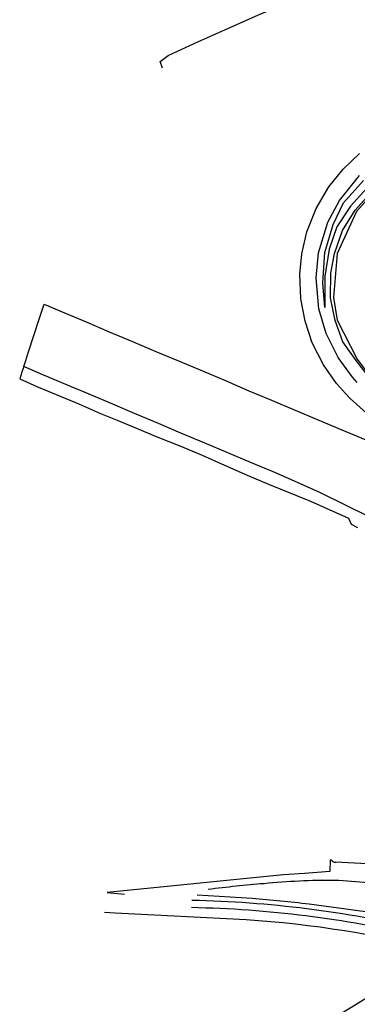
# Model space of a CAD drawing. Extents: x 165936 to 168762, y 445225 to 450407.
# Tile 64 of 69: x 168040 to 168200, y 449703 to 450171. Entities that reach past the tile are written whole.
import ezdxf

# ---------------------------------------------------------------- set-up
doc = ezdxf.new("R2010")
doc.units = 0
doc.header["$LTSCALE"] = 4
for name, color, linetype in [('G_BTD', 3, 'CONTINUOUS'), ('G_OWG', 6, 'CONTINUOUS'), ('G_OWT', 6, 'CONTINUOUS'), ('G_WGD', 7, 'CONTINUOUS'), ('G_WTD', 5, 'CONTINUOUS')]:
    doc.layers.add(name, color=color, linetype=linetype)

msp = doc.modelspace()

# ---------------------------------------------------------------- linework, layer by layer
at = {"layer": 'G_BTD', "linetype": 'Continuous', "transparency": 33554687}
for points in [[(168107.724, 450148.39), (168106.524, 450151.445), (168110.334, 450154.333), (168124.834, 450161.03), (168154.511, 450174.179), (168174.05, 450182.289), (168195.554, 450189.601), (168207.659, 450191.752), (168225.661, 450193.595), (168246.613, 450193.902), (168268.241, 450191.997), (168286.243, 450190.031), (168298.962, 450186.222), (168310.697, 450181.798), (168321.626, 450177.383), (168314.302, 450184.648), (168304.859, 450188.199), (168306.17, 450191.978)], [(168188.099, 449771.368), (168187.376, 449771.382), (168187.367, 449765.955), (168175.201, 449765.06), (168165.244, 449764.301), (168081.392, 449756.018), (168089.579, 449755.182)], [(168258.078, 449766.753), (168256.876, 449766.453), (168240.317, 449767.43), (168231.533, 449768.111), (168190.181, 449770.337)], [(168124.091, 449754.797), (168150.314, 449753.281)], [(168177.407, 449750.566), (168204.245, 449746.869), (168217.28, 449744.106), (168240.408, 449738.425)], [(168080.081, 449746.605), (168085.227, 449746.314), (168147.526, 449743.073)], [(168205.282, 449705.962), (168191.644, 449697.554), (168201.746, 449695.245), (168212.537, 449693.05), (168224.362, 449689.676)]]:
    msp.add_lwpolyline(points, dxfattribs=at)
for points in [[(168188.099, 449771.368, 0.256405), (168190.181, 449770.337)], [(168156.006, 449760.148, 0.0103738), (168129.404, 449757.414)], [(168189.625, 449761.722, 0.0257005), (168156.006, 449760.148)], [(168221.492, 449758.061, 0.0378154), (168189.625, 449761.722)], [(168121.635, 449752.322, -0.0520083), (168230.445, 449738.713)], [(168150.314, 449753.281, -0.0074951), (168177.407, 449750.566)], [(168229.617, 449735.24, 0.0520429), (168121.455, 449748.757)], [(168147.526, 449743.073, -0.0482827), (168240.291, 449728.092)]]:
    msp.add_lwpolyline(points, format="xyb", dxfattribs=at)
at = {"layer": 'G_OWG', "linetype": 'Continuous', "transparency": 33554687}
for points in [[(168205.088, 450091.298), (168197.046, 450082.67), (168190.662, 450072.831), (168186.948, 450062.137), (168184.975, 450049.358), (168184.837, 450034.344), (168183.897, 450046.119), (168184.86, 450060.603), (168188.945, 450073.928), (168193.795, 450084.236), (168203.254, 450094.838)], [(168041.64, 450006.254), (168040.79, 450003.648), (168039.734, 450000.411), (168047.878, 449996.885), (168057.019, 449993.045), (168068.12, 449988.424), (168078.192, 449984.031), (168086.053, 449980.841), (168095.569, 449976.739), (168105.522, 449972.637), (168115.905, 449968.524), (168126.598, 449964.057), (168137.175, 449959.324), (168147.994, 449954.529), (168158.048, 449950.299), (168178.154, 449942.157), (168196.205, 449934.133), (168197.464, 449931.282), (168200.517, 449929.614)]]:
    msp.add_lwpolyline(points, dxfattribs=at)
at = {"layer": 'G_OWT', "linetype": 'Continuous', "transparency": 33554687}
for points in [[(168199.287, 450080.789), (168207.515, 450089.898)], [(168206.291, 450000.851), (168199.8, 450009.22), (168193.491, 450018.062), (168189.864, 450028.176), (168187.668, 450039.032), (168187.799, 450050.7), (168189.49, 450060.139), (168193.327, 450071.041), (168199.287, 450080.789)]]:
    msp.add_lwpolyline(points, dxfattribs=at)
at = {"layer": 'G_WGD', "linetype": 'Continuous', "transparency": 33554687}
for points in [[(168204.57, 449984.201), (168196.929, 449991.037), (168194.688, 449993.396), (168190.522, 449998.251), (168184.311, 450007.046), (168178.846, 450017.601), (168175.509, 450027.861), (168173.42, 450038.477), (168173.018, 450050.319), (168173.959, 450059.984), (168176.376, 450070.506), (168180.77, 450081.573), (168186.767, 450091.809), (168193.571, 450100.314), (168201.475, 450107.738)], [(168200.365, 449998.702), (168198.061, 450001.243), (168191.18, 450010.668), (168185.483, 450022.043), (168182.089, 450033.719), (168180.772, 450048.556), (168181.89, 450060.36), (168186.41, 450075.087), (168191.844, 450085.316), (168201.462, 450097.171)], [(168041.64, 450006.254), (168042.577, 450009.123), (168043.652, 450012.417), (168044.742, 450015.757), (168045.713, 450018.733), (168046.488, 450021.109), (168047.275, 450023.518), (168048.243, 450026.487), (168049.353, 450029.887), (168050.439, 450033.216), (168051.35, 450036.007), (168060.013, 450032.323), (168071.389, 450027.517), (168082.368, 450022.9), (168093.409, 450018.194), (168104.443, 450013.528), (168115.301, 450008.985), (168126.728, 450004.199), (168137.967, 449999.491), (168148.788, 449994.82), (168159.606, 449990.34), (168170.728, 449985.573), (168182.036, 449980.783), (168193.047, 449976.211), (168204.38, 449971.43)], [(168205.41, 449935.129), (168194.713, 449940.381), (168182.803, 449946.162), (168171.913, 449951.033), (168161.056, 449955.797), (168149.957, 449960.509), (168138.784, 449965.211), (168127.559, 449969.927), (168116.394, 449974.653), (168105.783, 449979.134), (168094.427, 449983.888), (168084.086, 449988.338), (168072.745, 449993.175), (168062.407, 449997.483), (168050.675, 450002.399), (168041.64, 450006.254)]]:
    msp.add_lwpolyline(points, dxfattribs=at)
at = {"layer": 'G_WTD', "linetype": 'Continuous', "transparency": 33554687}
msp.add_lwpolyline([(168208.075, 450089.083), (168199.996, 450080.168), (168190.73, 450060.072), (168188.986, 450039.215), (168190.749, 450028.423), (168200.281, 450009.867), (168206.518, 450001.539)], dxfattribs=at)

doc.saveas('drawing.dxf')
